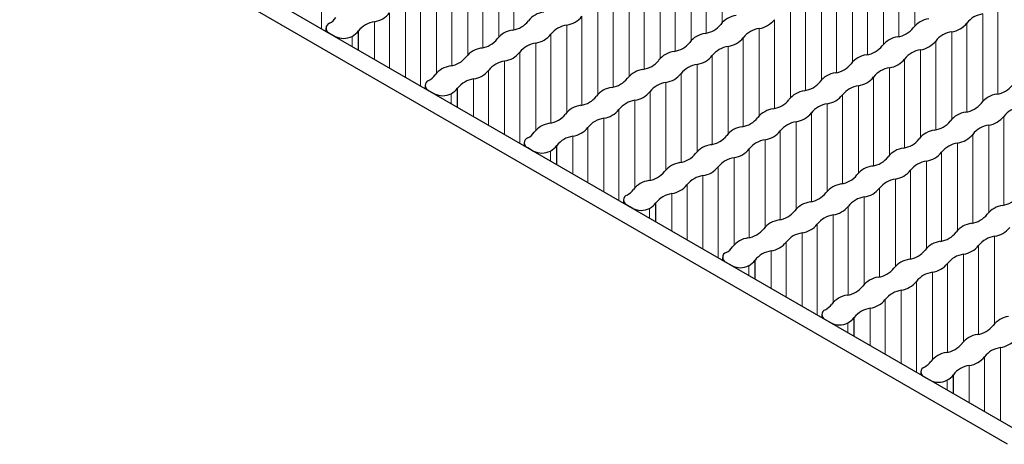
# Paper-space layout 'Blatt2' of a CAD drawing. Header units: millimetres. Extents: x 5 to 418, y 2 to 292.
# Tile 62 of 76: x 247 to 264, y 215 to 222. Entities that reach past the tile are written whole.
import ezdxf

# ---------------------------------------------------------------- set-up
doc = ezdxf.new("R2010")
doc.units = ezdxf.units.MM

psp = doc.layouts.new('Blatt2')

# ---------------------------------------------------------------- linework, layer by layer
at = {"color": 7, "linetype": 'Continuous', "lineweight": 25}
for p, q in [((264.331, 214.845), (241.148, 228.228)), ((264.048, 214.681), (240.865, 228.065)), ((252.58, 221.676), (252.58, 221.629)), ((252.638, 221.595), (252.737, 221.538)), ((253.127, 221.312), (253.127, 221.631)), ((254.248, 220.713), (254.248, 220.665)), ((254.307, 220.631), (254.406, 220.574)), ((254.796, 220.349), (254.796, 220.668)), ((255.917, 219.75), (255.917, 219.702)), ((255.976, 219.668), (256.075, 219.611)), ((256.465, 219.386), (256.465, 219.704)), ((257.586, 218.786), (257.586, 218.738)), ((258.134, 218.422), (258.134, 218.741)), ((257.645, 218.705), (257.744, 218.648)), ((259.255, 217.823), (259.255, 217.775)), ((259.313, 217.741), (259.412, 217.684)), ((259.802, 217.459), (259.802, 217.777)), ((260.924, 216.86), (260.924, 216.812)), ((260.982, 216.778), (261.081, 216.721)), ((261.471, 216.496), (261.471, 216.814)), ((262.592, 215.896), (262.592, 215.848)), ((262.651, 215.815), (262.75, 215.757)), ((263.14, 215.532), (263.14, 215.851))]:
    psp.add_line(p, q, dxfattribs=at)
at = {"color": 7, "linetype": 'Continuous', "lineweight": 18}
for p, q in [((252.505, 221.672), (252.505, 223.198)), ((259.251, 221.772), (259.251, 223.239)), ((255.744, 221.65), (255.744, 223.141)), ((258.982, 221.593), (258.982, 223.084)), ((262.489, 221.715), (262.489, 223.182)), ((255.489, 221.527), (255.489, 222.994)), ((258.727, 221.47), (258.727, 222.937)), ((261.966, 221.412), (261.966, 222.88)), ((262.221, 221.535), (262.221, 223.027)), ((255.22, 221.348), (255.22, 222.839)), ((258.459, 221.291), (258.459, 222.782)), ((261.697, 221.233), (261.697, 222.725)), ((254.697, 221.046), (254.697, 222.537)), ((254.966, 221.225), (254.966, 222.692)), ((258.204, 221.168), (258.204, 222.635)), ((261.443, 221.11), (261.443, 222.578)), ((254.442, 220.923), (254.442, 222.39)), ((257.936, 220.988), (257.936, 222.48)), ((261.174, 220.931), (261.174, 222.423)), ((254.174, 220.708), (254.174, 222.235)), ((257.681, 220.865), (257.681, 222.333)), ((260.919, 220.808), (260.919, 222.276)), ((253.919, 220.855), (253.919, 222.088)), ((257.412, 220.686), (257.412, 222.178)), ((260.651, 220.629), (260.651, 222.121)), ((263.889, 220.572), (263.889, 222.064)), ((253.651, 221.01), (253.651, 221.933)), ((256.889, 220.384), (256.889, 221.876)), ((257.158, 220.563), (257.158, 222.031)), ((260.396, 220.506), (260.396, 221.974)), ((263.635, 220.449), (263.635, 221.917)), ((253.396, 221.157), (253.396, 221.786)), ((256.634, 220.261), (256.634, 221.729)), ((260.128, 220.327), (260.128, 221.819)), ((263.366, 220.27), (263.366, 221.762)), ((256.366, 220.082), (256.366, 221.574)), ((259.873, 220.204), (259.873, 221.672)), ((263.112, 220.147), (263.112, 221.615)), ((253.02, 221.374), (253.02, 221.538)), ((256.111, 219.959), (256.111, 221.427)), ((259.604, 220.025), (259.604, 221.517)), ((262.843, 219.968), (262.843, 221.459)), ((255.843, 219.745), (255.843, 221.272)), ((259.081, 219.723), (259.081, 221.215)), ((259.35, 219.902), (259.35, 221.37)), ((262.588, 219.845), (262.588, 221.312)), ((255.588, 219.892), (255.588, 221.125)), ((258.826, 219.6), (258.826, 221.068)), ((262.32, 219.666), (262.32, 221.157)), ((255.319, 220.047), (255.319, 220.97)), ((258.558, 219.421), (258.558, 220.912)), ((262.065, 219.543), (262.065, 221.01)), ((255.065, 220.194), (255.065, 220.823)), ((258.303, 219.298), (258.303, 220.765)), ((261.796, 219.364), (261.796, 220.855)), ((254.689, 220.411), (254.689, 220.574)), ((258.035, 219.119), (258.035, 220.61)), ((261.273, 219.062), (261.273, 220.553)), ((261.542, 219.241), (261.542, 220.708)), ((257.78, 218.996), (257.78, 220.463)), ((261.018, 218.939), (261.018, 220.406)), ((257.511, 218.782), (257.511, 220.308)), ((260.75, 218.76), (260.75, 220.251)), ((257.257, 218.929), (257.257, 220.161)), ((260.495, 218.637), (260.495, 220.104)), ((263.988, 218.703), (263.988, 220.194)), ((256.988, 219.084), (256.988, 220.006)), ((260.227, 218.458), (260.227, 219.949)), ((263.465, 218.4), (263.465, 219.892)), ((263.734, 218.58), (263.734, 220.047)), ((256.733, 219.231), (256.733, 219.859)), ((259.972, 218.335), (259.972, 219.802)), ((263.21, 218.277), (263.21, 219.745)), ((256.358, 219.448), (256.358, 219.611)), ((259.703, 218.156), (259.703, 219.647)), ((262.942, 218.098), (262.942, 219.59)), ((259.449, 218.033), (259.449, 219.5)), ((262.687, 217.975), (262.687, 219.443)), ((259.18, 217.818), (259.18, 219.345)), ((262.419, 217.796), (262.419, 219.288)), ((258.925, 217.965), (258.925, 219.198)), ((262.164, 217.673), (262.164, 219.141)), ((258.402, 218.267), (258.402, 218.896)), ((258.657, 218.12), (258.657, 219.043)), ((261.895, 217.494), (261.895, 218.986)), ((261.641, 217.371), (261.641, 218.839)), ((258.026, 218.484), (258.026, 218.648)), ((261.372, 217.192), (261.372, 218.684)), ((261.117, 217.069), (261.117, 218.537)), ((260.594, 217.002), (260.594, 218.235)), ((260.849, 216.855), (260.849, 218.382)), ((260.326, 217.157), (260.326, 218.08)), ((263.833, 216.71), (263.833, 218.177)), ((260.071, 217.304), (260.071, 217.933)), ((263.564, 216.531), (263.564, 218.022)), ((263.309, 216.408), (263.309, 217.875)), ((259.695, 217.521), (259.695, 217.684)), ((262.786, 216.106), (262.786, 217.573)), ((263.041, 216.229), (263.041, 217.72)), ((262.518, 215.891), (262.518, 217.418)), ((262.263, 216.039), (262.263, 217.271)), ((261.994, 216.194), (261.994, 217.116)), ((261.74, 216.341), (261.74, 216.969)), ((261.364, 216.557), (261.364, 216.721)), ((263.932, 215.075), (263.932, 216.308)), ((263.663, 215.23), (263.663, 216.153)), ((263.408, 215.377), (263.408, 216.006)), ((263.033, 215.594), (263.033, 215.757))]:
    psp.add_line(p, q, dxfattribs=at)
at = {"color": 7, "linetype": 'Continuous', "lineweight": 25}
for centre, radius, start, end in [((253.334, 222.187), 0.406, 278.7653, 321.2293), ((256.306, 221.546), 0.406, 98.3389, 141.6558), ((256.573, 222.13), 0.406, 278.7661, 321.2286), ((259.544, 221.489), 0.406, 98.3388, 141.6558), ((263.696, 221.501), 0.42, 98.3461, 141.6485), ((252.67, 221.677), 0.0878, 109.0334, 248.9216), ((252.505, 222.024), 0.297, 297.3492, 325.3291), ((253.457, 221.37), 0.42, 98.3464, 141.6482), ((255.66, 222.061), 0.421, 278.758, 321.2366), ((256.695, 221.313), 0.42, 98.3454, 141.6492), ((258.898, 222.004), 0.421, 278.7583, 321.2364), ((259.811, 222.073), 0.406, 278.7653, 321.2293), ((262.783, 221.431), 0.406, 98.3389, 141.6557), ((263.05, 222.016), 0.406, 278.7656, 321.229), ((252.861, 221.829), 0.332, 298.7026, 323.4074), ((255.783, 221.244), 0.406, 98.3387, 141.6559), ((256.049, 221.828), 0.406, 278.7665, 321.2281), ((259.021, 221.186), 0.406, 98.3389, 141.6557), ((259.934, 221.256), 0.42, 98.3464, 141.6483), ((262.137, 221.946), 0.421, 278.7583, 321.2364), ((263.172, 221.199), 0.42, 98.3459, 141.6487), ((252.879, 221.811), 0.307, 242.6096, 297.3906), ((255.136, 221.759), 0.421, 278.758, 321.2366), ((256.172, 221.011), 0.42, 98.3454, 141.6492), ((258.375, 221.702), 0.421, 278.7581, 321.2366), ((259.288, 221.771), 0.406, 278.7654, 321.2292), ((261.614, 221.644), 0.421, 278.7581, 321.2365), ((262.26, 221.129), 0.406, 98.3388, 141.6558), ((262.526, 221.714), 0.406, 278.7657, 321.229), ((255.259, 220.942), 0.406, 98.3387, 141.6559), ((255.526, 221.526), 0.406, 278.7665, 321.2281), ((258.498, 220.884), 0.406, 98.3389, 141.6558), ((258.765, 221.469), 0.406, 278.7651, 321.2295), ((259.411, 220.954), 0.42, 98.3464, 141.6482), ((261.736, 220.827), 0.406, 98.3388, 141.6558), ((262.649, 220.897), 0.42, 98.3461, 141.6485), ((254.613, 221.457), 0.421, 278.758, 321.2366), ((255.649, 220.709), 0.42, 98.3455, 141.6492), ((257.852, 221.399), 0.421, 278.7583, 321.2364), ((258.887, 220.652), 0.42, 98.3466, 141.648), ((261.09, 221.342), 0.421, 278.7583, 321.2364), ((262.003, 221.412), 0.406, 278.7656, 321.229), ((254.173, 221.06), 0.297, 297.3507, 325.3285), ((254.736, 220.64), 0.406, 98.3389, 141.6557), ((255.003, 221.224), 0.406, 278.7663, 321.2283), ((257.975, 220.582), 0.406, 98.3389, 141.6558), ((258.241, 221.167), 0.406, 278.7651, 321.2295), ((261.213, 220.525), 0.406, 98.3388, 141.6558), ((262.126, 220.595), 0.42, 98.3459, 141.6487), ((254.339, 220.713), 0.0878, 109.0333, 248.9209), ((255.126, 220.407), 0.42, 98.3455, 141.6492), ((257.328, 221.097), 0.421, 278.7583, 321.2364), ((258.364, 220.35), 0.42, 98.3463, 141.6483), ((260.567, 221.04), 0.421, 278.7583, 321.2364), ((261.48, 221.11), 0.406, 278.7657, 321.2289), ((263.806, 220.983), 0.421, 278.7583, 321.2364), ((254.547, 220.847), 0.307, 242.6095, 297.3908), ((254.529, 220.866), 0.332, 298.702, 323.4072), ((257.451, 220.28), 0.406, 98.3387, 141.6559), ((257.718, 220.865), 0.406, 278.7655, 321.2291), ((260.69, 220.223), 0.406, 98.3389, 141.6557), ((260.957, 220.808), 0.406, 278.7658, 321.2289), ((261.603, 220.293), 0.42, 98.3459, 141.6487), ((263.928, 220.166), 0.406, 98.3388, 141.6558), ((256.805, 220.795), 0.421, 278.7583, 321.2364), ((257.841, 220.048), 0.42, 98.3463, 141.6483), ((260.044, 220.738), 0.421, 278.7581, 321.2366), ((261.079, 219.99), 0.42, 98.3459, 141.6487), ((263.282, 220.681), 0.421, 278.7581, 321.2365), ((256.282, 220.493), 0.421, 278.7583, 321.2364), ((256.928, 219.978), 0.406, 98.3387, 141.6559), ((257.195, 220.563), 0.406, 278.7655, 321.2291), ((260.167, 219.921), 0.406, 98.3389, 141.6558), ((260.433, 220.505), 0.406, 278.7655, 321.2292), ((263.405, 219.864), 0.406, 98.3388, 141.6558), ((264.318, 219.933), 0.42, 98.3466, 141.6481), ((256.405, 219.676), 0.406, 98.3389, 141.6557), ((257.318, 219.746), 0.42, 98.3464, 141.6482), ((259.52, 220.436), 0.421, 278.7583, 321.2364), ((260.556, 219.688), 0.42, 98.3461, 141.6485), ((262.759, 220.379), 0.421, 278.7583, 321.2364), ((263.672, 220.448), 0.406, 278.7653, 321.2293), ((255.842, 220.097), 0.297, 297.3514, 325.3269), ((256.672, 220.261), 0.406, 278.7653, 321.2293), ((259.643, 219.619), 0.406, 98.3389, 141.6558), ((259.91, 220.203), 0.406, 278.7654, 321.2292), ((262.882, 219.562), 0.406, 98.3388, 141.6558), ((263.149, 220.146), 0.406, 278.7653, 321.2293), ((263.795, 219.631), 0.42, 98.3464, 141.6483), ((256.007, 219.75), 0.0878, 109.0333, 248.9209), ((256.794, 219.443), 0.42, 98.3464, 141.6482), ((259.12, 219.317), 0.406, 98.3387, 141.6559), ((258.997, 220.134), 0.421, 278.7583, 321.2364), ((260.033, 219.386), 0.42, 98.3459, 141.6488), ((262.236, 220.077), 0.421, 278.7583, 321.2364), ((263.271, 219.329), 0.42, 98.3464, 141.6483), ((256.216, 219.884), 0.307, 242.6096, 297.3905), ((256.198, 219.902), 0.332, 298.7022, 323.4078), ((258.474, 219.832), 0.421, 278.7583, 321.2364), ((259.387, 219.901), 0.406, 278.7659, 321.2288), ((262.359, 219.26), 0.406, 98.3389, 141.6557), ((262.625, 219.844), 0.406, 278.7654, 321.2292), ((258.597, 219.015), 0.406, 98.3387, 141.6559), ((259.51, 219.084), 0.42, 98.3459, 141.6488), ((261.713, 219.775), 0.421, 278.7581, 321.2366), ((262.748, 219.027), 0.42, 98.3464, 141.6482), ((257.951, 219.53), 0.421, 278.7583, 321.2364), ((258.864, 219.599), 0.406, 278.7659, 321.2288), ((261.835, 218.958), 0.406, 98.3389, 141.6558), ((262.102, 219.542), 0.406, 278.7651, 321.2295), ((258.074, 218.713), 0.406, 98.3389, 141.6557), ((258.986, 218.782), 0.42, 98.3459, 141.6487), ((261.312, 218.656), 0.406, 98.3389, 141.6558), ((261.189, 219.473), 0.421, 278.7583, 321.2364), ((262.225, 218.725), 0.42, 98.3466, 141.648), ((257.511, 219.134), 0.297, 297.3507, 325.3276), ((258.463, 218.48), 0.42, 98.3459, 141.6487), ((258.34, 219.297), 0.406, 278.7657, 321.2289), ((260.666, 219.171), 0.421, 278.7583, 321.2364), ((261.579, 219.24), 0.406, 278.7651, 321.2295), ((257.676, 218.787), 0.0878, 109.0333, 248.9209), ((257.867, 218.939), 0.332, 298.703, 323.407), ((260.789, 218.354), 0.406, 98.3387, 141.6559), ((261.702, 218.423), 0.42, 98.3463, 141.6483), ((263.905, 219.114), 0.421, 278.7583, 321.2364), ((257.885, 218.92), 0.307, 242.6097, 297.3903), ((260.143, 218.869), 0.421, 278.7583, 321.2364), ((261.056, 218.938), 0.406, 278.7655, 321.2291), ((264.027, 218.296), 0.406, 98.3389, 141.6557), ((260.266, 218.051), 0.406, 98.3387, 141.6559), ((261.178, 218.121), 0.42, 98.3463, 141.6483), ((263.504, 217.994), 0.406, 98.3389, 141.6558), ((263.381, 218.811), 0.421, 278.7581, 321.2366), ((259.619, 218.567), 0.421, 278.7583, 321.2364), ((260.655, 217.819), 0.42, 98.3464, 141.6482), ((260.532, 218.636), 0.406, 278.7655, 321.2291), ((262.858, 218.509), 0.421, 278.7583, 321.2364), ((263.771, 218.579), 0.406, 278.7653, 321.2293), ((259.742, 217.749), 0.406, 98.3389, 141.6557), ((260.009, 218.334), 0.406, 278.7653, 321.2293), ((262.981, 217.692), 0.406, 98.3389, 141.6558), ((263.894, 217.762), 0.42, 98.3464, 141.6483), ((259.345, 217.823), 0.0878, 109.0334, 248.9213), ((259.18, 218.17), 0.297, 297.3503, 325.328), ((260.132, 217.517), 0.42, 98.3464, 141.6482), ((262.335, 218.207), 0.421, 278.7583, 321.2364), ((263.248, 218.277), 0.406, 278.7653, 321.2294), ((259.536, 217.975), 0.332, 298.703, 323.407), ((262.458, 217.39), 0.406, 98.3387, 141.6559), ((263.37, 217.46), 0.42, 98.3461, 141.6485), ((259.554, 217.957), 0.307, 242.6097, 297.3904), ((261.812, 217.905), 0.421, 278.7583, 321.2364), ((262.847, 217.158), 0.42, 98.3461, 141.6485), ((262.724, 217.975), 0.406, 278.7657, 321.229), ((261.934, 217.088), 0.406, 98.3387, 141.6559), ((262.201, 217.673), 0.406, 278.7657, 321.229), ((261.288, 217.603), 0.421, 278.7583, 321.2364), ((262.324, 216.855), 0.42, 98.3462, 141.6485), ((261.411, 216.786), 0.406, 98.3389, 141.6557), ((261.678, 217.37), 0.406, 278.7655, 321.2291), ((261.014, 216.86), 0.0878, 109.0335, 248.9209), ((260.849, 217.207), 0.297, 297.3502, 325.3281), ((261.801, 216.553), 0.42, 98.3462, 141.6485), ((261.204, 217.012), 0.332, 298.7028, 323.4072), ((264.126, 216.427), 0.406, 98.3388, 141.6558), ((261.223, 216.994), 0.307, 242.6097, 297.3904), ((263.48, 216.942), 0.421, 278.7582, 321.2364), ((263.603, 216.125), 0.406, 98.3388, 141.6558), ((263.87, 216.709), 0.406, 278.7657, 321.2289), ((262.957, 216.64), 0.421, 278.7582, 321.2364), ((263.993, 215.892), 0.42, 98.3462, 141.6485), ((262.517, 216.243), 0.297, 297.3504, 325.3282), ((263.08, 215.823), 0.406, 98.339, 141.6556), ((263.347, 216.407), 0.406, 278.7655, 321.2291), ((262.682, 215.897), 0.0878, 109.0333, 248.9211), ((263.469, 215.59), 0.42, 98.3462, 141.6485), ((262.891, 216.03), 0.307, 242.6097, 297.3904), ((262.873, 216.049), 0.332, 298.7027, 323.4073)]:
    psp.add_arc(centre, radius, start, end, dxfattribs=at)

doc.saveas('drawing.dxf')
